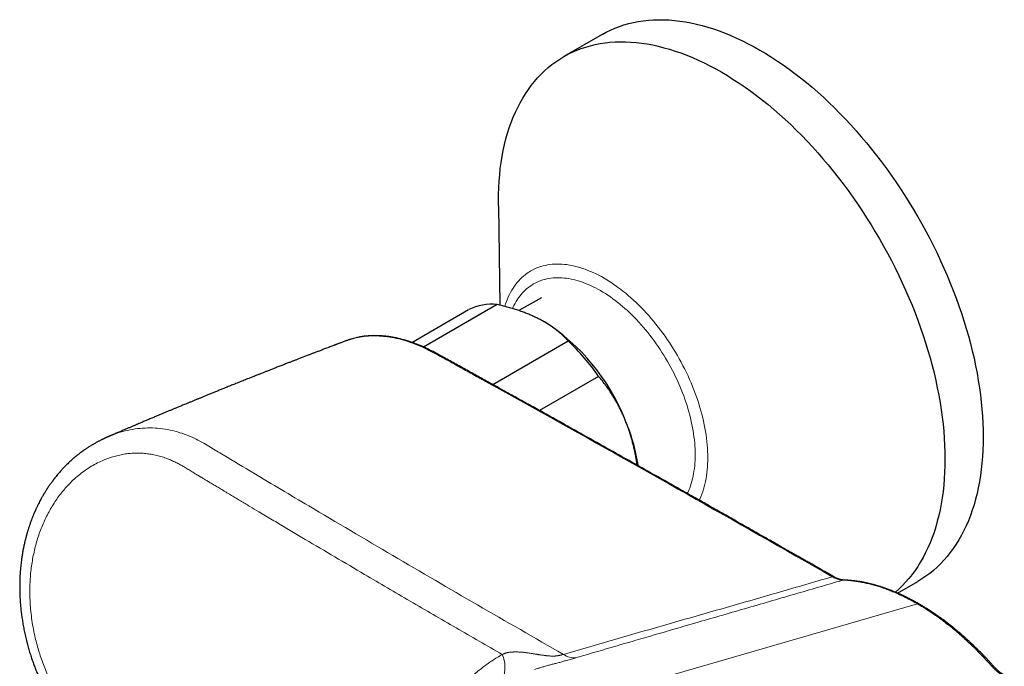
# Model space of a CAD drawing. Header units: millimetres. Extents: x 8 to 1267, y 12 to 683.
# Tile 42 of 50: x 1040 to 1150, y 343 to 415. Entities that reach past the tile are written whole.
import ezdxf

# ---------------------------------------------------------------- set-up
doc = ezdxf.new("R2010")
doc.units = ezdxf.units.MM

msp = doc.modelspace()

# ---------------------------------------------------------------- linework, layer by layer
at = {"color": 7, "linetype": 'Continuous', "lineweight": 30}
for p, q in [((1104.98, 413.06), (1100.74, 410.61)), ((1093.49, 394.08), (1093.66, 383.06)), ((1093.36, 383.13), (1085.2, 378.42)), ((1098.25, 383.89), (1095.77, 382.45)), ((1083.89, 378.94), (1090.19, 382.57)), ((1098.59, 381.2), (1098.57, 381.21)), ((1092.86, 374.26), (1101.22, 379.09)), ((1104.6, 375.17), (1098.04, 371.38)), ((1137.74, 351.14), (1139.98, 352.44))]:
    msp.add_line(p, q, dxfattribs=at)
at = {"color": 252, "linetype": 'Continuous', "lineweight": 0}
msp.add_line((1090.17, 335.56), (1139.94, 349.94), dxfattribs=at)
at = {"color": 7, "linetype": 'Continuous', "lineweight": 30, "flags": 128}
for points in [[(1104.98, 413.06), (1105.44, 413.32), (1105.92, 413.55), (1106.41, 413.76), (1106.91, 413.95), (1107.41, 414.12), (1107.93, 414.27), (1108.46, 414.4), (1109, 414.5), (1109.55, 414.58), (1110.11, 414.64), (1110.67, 414.68), (1111.25, 414.7), (1111.83, 414.7), (1112.41, 414.67), (1113.01, 414.62), (1113.61, 414.55), (1114.22, 414.46), (1114.83, 414.35), (1115.45, 414.21), (1116.08, 414.05), (1116.7, 413.88), (1117.34, 413.68), (1117.97, 413.45), (1118.61, 413.21), (1119.25, 412.95), (1119.89, 412.67), (1120.54, 412.36), (1121.19, 412.04), (1121.83, 411.69), (1122.48, 411.33), (1123.13, 410.95), (1123.78, 410.54), (1124.42, 410.12), (1125.07, 409.68), (1125.71, 409.22), (1126.35, 408.74), (1126.99, 408.25), (1127.63, 407.73), (1128.26, 407.21), (1128.89, 406.66), (1129.51, 406.1), (1130.13, 405.52), (1130.74, 404.92), (1131.35, 404.31), (1131.95, 403.69), (1132.55, 403.05), (1133.14, 402.4), (1133.72, 401.73), (1134.29, 401.05), (1134.86, 400.36), (1135.41, 399.65), (1135.96, 398.94), (1136.5, 398.21), (1137.03, 397.47), (1137.55, 396.73), (1138.06, 395.97), (1138.55, 395.2), (1139.04, 394.43), (1139.52, 393.65), (1139.98, 392.86), (1140.43, 392.06), (1140.87, 391.26), (1141.3, 390.45), (1141.71, 389.63), (1142.12, 388.81), (1142.5, 387.99), (1142.88, 387.16), (1143.24, 386.33), (1143.58, 385.5), (1143.91, 384.67), (1144.23, 383.83), (1144.53, 383), (1144.82, 382.16), (1145.09, 381.32), (1145.35, 380.49), (1145.59, 379.65), (1145.81, 378.82), (1146.02, 377.99), (1146.21, 377.17), (1146.39, 376.35), (1146.55, 375.53), (1146.69, 374.72), (1146.82, 373.91), (1146.92, 373.11), (1147.02, 372.32), (1147.09, 371.53), (1147.15, 370.75), (1147.2, 369.98), (1147.22, 369.22), (1147.23, 368.46), (1147.22, 367.72), (1147.2, 366.99), (1147.15, 366.27), (1147.09, 365.55), (1147.02, 364.86), (1146.92, 364.17), (1146.82, 363.49), (1146.69, 362.83), (1146.55, 362.19), (1146.39, 361.55), (1146.21, 360.94), (1146.02, 360.33), (1145.81, 359.74), (1145.59, 359.17), (1145.35, 358.61), (1145.09, 358.07), (1144.82, 357.55), (1144.53, 357.05), (1144.23, 356.56), (1143.91, 356.09), (1143.58, 355.64), (1143.24, 355.2), (1142.88, 354.79), (1142.5, 354.39), (1142.12, 354.02), (1141.71, 353.66), (1141.3, 353.33), (1140.87, 353.01), (1140.43, 352.72), (1139.98, 352.44), (1139.98, 352.44)], [(1093.49, 394.08), (1093.49, 394.59), (1093.5, 395.33), (1093.52, 396.07), (1093.57, 396.79), (1093.63, 397.5), (1093.7, 398.2), (1093.79, 398.88), (1093.9, 399.56), (1094.03, 400.22), (1094.17, 400.87), (1094.33, 401.5), (1094.51, 402.12), (1094.7, 402.72), (1094.91, 403.31), (1095.13, 403.88), (1095.37, 404.44), (1095.63, 404.98), (1095.9, 405.5), (1096.19, 406.01), (1096.49, 406.49), (1096.81, 406.96), (1097.14, 407.42), (1097.48, 407.85), (1097.84, 408.26), (1098.22, 408.66), (1098.6, 409.03), (1099, 409.39), (1099.42, 409.73), (1099.85, 410.04), (1100.29, 410.34), (1100.74, 410.61), (1101.2, 410.87), (1101.68, 411.1), (1102.17, 411.31), (1102.66, 411.5), (1103.17, 411.67), (1103.69, 411.82), (1104.22, 411.95), (1104.76, 412.05), (1105.31, 412.13), (1105.86, 412.2), (1106.43, 412.23), (1107, 412.25), (1107.58, 412.25), (1108.17, 412.22), (1108.77, 412.17), (1109.37, 412.1), (1109.98, 412.01), (1110.59, 411.9), (1111.21, 411.76), (1111.83, 411.6), (1112.46, 411.43), (1113.09, 411.23), (1113.73, 411.01), (1114.37, 410.76), (1115.01, 410.5), (1115.65, 410.22), (1116.3, 409.91), (1116.94, 409.59), (1117.59, 409.24), (1118.24, 408.88), (1118.89, 408.5), (1119.53, 408.09), (1120.18, 407.67), (1120.83, 407.23), (1121.47, 406.77), (1122.11, 406.29), (1122.75, 405.8), (1123.38, 405.29), (1124.02, 404.76), (1124.64, 404.21), (1125.27, 403.65), (1125.89, 403.07), (1126.5, 402.47), (1127.11, 401.86), (1127.71, 401.24), (1128.3, 400.6), (1128.89, 399.95), (1129.47, 399.28), (1130.05, 398.6), (1130.61, 397.91), (1131.17, 397.2), (1131.72, 396.49), (1132.26, 395.76), (1132.79, 395.02), (1133.3, 394.28), (1133.81, 393.52), (1134.31, 392.75), (1134.8, 391.98), (1135.27, 391.2), (1135.74, 390.41), (1136.19, 389.61), (1136.63, 388.81), (1137.06, 388), (1137.47, 387.18), (1137.87, 386.36), (1138.26, 385.54), (1138.63, 384.71), (1138.99, 383.88), (1139.34, 383.05), (1139.67, 382.22), (1139.99, 381.38), (1140.29, 380.55), (1140.58, 379.71), (1140.85, 378.87), (1141.1, 378.04), (1141.34, 377.21), (1141.57, 376.37), (1141.78, 375.55), (1141.97, 374.72), (1142.14, 373.9), (1142.3, 373.08), (1142.45, 372.27), (1142.57, 371.46), (1142.68, 370.66), (1142.78, 369.87), (1142.85, 369.08), (1142.91, 368.3), (1142.95, 367.53), (1142.98, 366.77), (1142.99, 366.01), (1142.98, 365.27), (1142.95, 364.54), (1142.91, 363.82), (1142.85, 363.11), (1142.78, 362.41), (1142.68, 361.72), (1142.57, 361.05), (1142.45, 360.38), (1142.3, 359.74), (1142.14, 359.1), (1141.97, 358.49), (1141.78, 357.88), (1141.57, 357.29), (1141.34, 356.72), (1141.1, 356.17), (1140.85, 355.63), (1140.58, 355.1), (1140.29, 354.6), (1139.99, 354.11), (1139.67, 353.64), (1139.34, 353.19), (1138.99, 352.75), (1138.63, 352.34), (1138.26, 351.94), (1137.87, 351.57), (1137.51, 351.24)]]:
    msp.add_lwpolyline(points, dxfattribs=at)
at = {"color": 252, "linetype": 'Continuous', "lineweight": 0, "flags": 128}
for points in [[(1094.2, 382.93), (1094.28, 383.19), (1094.38, 383.46), (1094.48, 383.73), (1094.59, 383.99), (1094.71, 384.24), (1094.84, 384.48), (1094.97, 384.72), (1095.11, 384.94), (1095.26, 385.16), (1095.41, 385.37), (1095.57, 385.57), (1095.74, 385.76), (1095.91, 385.95), (1096.09, 386.12), (1096.28, 386.29), (1096.47, 386.44), (1096.67, 386.59), (1096.87, 386.73), (1097.08, 386.85), (1097.3, 386.97), (1097.52, 387.08), (1097.75, 387.18), (1097.98, 387.27), (1098.21, 387.35), (1098.45, 387.42), (1098.7, 387.47), (1098.95, 387.52), (1099.2, 387.56), (1099.46, 387.59), (1099.73, 387.61), (1099.99, 387.62), (1100.26, 387.61), (1100.53, 387.6), (1100.81, 387.58), (1101.09, 387.55), (1101.37, 387.5), (1101.66, 387.45), (1101.94, 387.39), (1102.23, 387.32), (1102.53, 387.23), (1102.82, 387.14), (1103.11, 387.04), (1103.41, 386.92), (1103.71, 386.8), (1104.01, 386.67), (1104.31, 386.53), (1104.61, 386.38), (1104.91, 386.22), (1105.21, 386.05), (1105.51, 385.87), (1105.81, 385.69), (1106.11, 385.49), (1106.41, 385.28), (1106.71, 385.07), (1107.01, 384.85), (1107.3, 384.62), (1107.6, 384.38), (1107.89, 384.14), (1108.18, 383.88), (1108.47, 383.62), (1108.76, 383.35), (1109.04, 383.07), (1109.33, 382.79), (1109.61, 382.5), (1109.88, 382.2), (1110.16, 381.9), (1110.43, 381.59), (1110.69, 381.28), (1110.95, 380.96), (1111.21, 380.63), (1111.47, 380.3), (1111.72, 379.96), (1111.96, 379.62), (1112.2, 379.27), (1112.44, 378.92), (1112.67, 378.56), (1112.9, 378.2), (1113.12, 377.84), (1113.33, 377.47), (1113.54, 377.1), (1113.75, 376.73), (1113.95, 376.35), (1114.14, 375.98), (1114.33, 375.6), (1114.51, 375.21), (1114.68, 374.83), (1114.85, 374.44), (1115.01, 374.06), (1115.16, 373.67), (1115.31, 373.28), (1115.45, 372.89), (1115.58, 372.51), (1115.71, 372.12), (1115.83, 371.73), (1115.94, 371.34), (1116.04, 370.96), (1116.14, 370.57), (1116.23, 370.19), (1116.31, 369.81), (1116.38, 369.43), (1116.45, 369.05), (1116.51, 368.68), (1116.56, 368.3), (1116.6, 367.93), (1116.64, 367.57), (1116.67, 367.21), (1116.68, 366.85), (1116.7, 366.5), (1116.7, 366.15), (1116.7, 365.8), (1116.68, 365.46), (1116.67, 365.13), (1116.64, 364.8), (1116.6, 364.47), (1116.56, 364.15), (1116.51, 363.84), (1116.45, 363.53), (1116.38, 363.23), (1116.31, 362.94), (1116.23, 362.65), (1116.14, 362.37), (1116.04, 362.1), (1115.94, 361.83), (1115.83, 361.57), (1115.76, 361.43)], [(1095.06, 382.69), (1095.1, 382.79), (1095.21, 383.02), (1095.33, 383.24), (1095.45, 383.45), (1095.58, 383.66), (1095.71, 383.86), (1095.85, 384.05), (1096, 384.23), (1096.15, 384.41), (1096.31, 384.58), (1096.47, 384.74), (1096.64, 384.89), (1096.82, 385.03), (1097, 385.16), (1097.19, 385.29), (1097.38, 385.41), (1097.58, 385.51), (1097.78, 385.61), (1097.98, 385.7), (1098.19, 385.78), (1098.41, 385.86), (1098.63, 385.92), (1098.86, 385.97), (1099.08, 386.02), (1099.32, 386.05), (1099.55, 386.08), (1099.79, 386.09), (1100.04, 386.1), (1100.28, 386.1), (1100.53, 386.09), (1100.78, 386.07), (1101.04, 386.04), (1101.3, 386), (1101.56, 385.95), (1101.82, 385.89), (1102.09, 385.83), (1102.35, 385.75), (1102.62, 385.67), (1102.89, 385.57), (1103.16, 385.47), (1103.43, 385.36), (1103.71, 385.24), (1103.98, 385.11), (1104.25, 384.97), (1104.53, 384.83), (1104.8, 384.67), (1105.08, 384.51), (1105.35, 384.34), (1105.63, 384.16), (1105.9, 383.97), (1106.17, 383.78), (1106.45, 383.57), (1106.72, 383.36), (1106.99, 383.15), (1107.25, 382.92), (1107.52, 382.69), (1107.79, 382.45), (1108.05, 382.2), (1108.31, 381.95), (1108.57, 381.69), (1108.82, 381.43), (1109.07, 381.16), (1109.32, 380.88), (1109.57, 380.6), (1109.81, 380.31), (1110.05, 380.02), (1110.29, 379.72), (1110.52, 379.41), (1110.75, 379.11), (1110.98, 378.79), (1111.2, 378.48), (1111.41, 378.15), (1111.62, 377.83), (1111.83, 377.5), (1112.03, 377.17), (1112.23, 376.83), (1112.42, 376.5), (1112.61, 376.15), (1112.79, 375.81), (1112.96, 375.47), (1113.13, 375.12), (1113.3, 374.77), (1113.46, 374.42), (1113.61, 374.07), (1113.76, 373.71), (1113.9, 373.36), (1114.03, 373), (1114.16, 372.65), (1114.28, 372.29), (1114.4, 371.94), (1114.5, 371.59), (1114.61, 371.23), (1114.7, 370.88), (1114.79, 370.53), (1114.87, 370.18), (1114.95, 369.83), (1115.01, 369.48), (1115.07, 369.14), (1115.13, 368.8), (1115.17, 368.46), (1115.21, 368.12), (1115.25, 367.78), (1115.27, 367.45), (1115.29, 367.13), (1115.3, 366.8), (1115.3, 366.48), (1115.3, 366.17), (1115.29, 365.86), (1115.27, 365.55), (1115.25, 365.25), (1115.21, 364.95), (1115.17, 364.66), (1115.13, 364.38), (1115.07, 364.1), (1115.01, 363.82), (1114.95, 363.55), (1114.87, 363.29), (1114.79, 363.03), (1114.7, 362.78), (1114.61, 362.54), (1114.5, 362.31), (1114.45, 362.18)], [(1131.76, 352.59), (1131.71, 352.59), (1131.66, 352.58)], [(1148.19, 343.03), (1148.23, 343.05), (1148.27, 343.06), (1148.3, 343.06), (1148.33, 343.06), (1148.35, 343.06), (1148.37, 343.05), (1148.37, 343.05)]]:
    msp.add_lwpolyline(points, dxfattribs=at)
at = {"color": 7, "linetype": 'Continuous', "lineweight": 30}
for centre, radius, start, end in [((1092.81, 377.04), 6.12, 84.7899, 115.3014), ((1086.34, 361.99), 22.79, 22.0139, 57.4875), ((1084.08, 360.92), 24.98, 34.7727, 46.6728), ((1087.35, 361.81), 21.92, 9.0253, 23.4382)]:
    msp.add_arc(centre, radius, start, end, dxfattribs=at)
at = {"color": 252, "linetype": 'Continuous', "lineweight": 0}
for centre, radius, start, end in [((1130.58, 352.71), 0.255, 62.8967, 109.7378), ((1140.02, 349.71), 0.25, 62.3438, 108.9332), ((1090.48, 342.88), 3.74, 340.2171, 22.9938), ((1101.9, 346.11), 2.13, 235.553, 276.1593)]:
    msp.add_arc(centre, radius, start, end, dxfattribs=at)
at = {"color": 7, "linetype": 'Continuous', "lineweight": 30}
for points, knots in [([(1098, 381.52), (1097.95, 381.55), (1097.77, 381.64), (1097.43, 381.8), (1096.98, 382), (1096.51, 382.19), (1096.03, 382.37), (1095.53, 382.54), (1095.01, 382.7), (1094.48, 382.85), (1093.93, 383), (1093.55, 383.09), (1093.36, 383.13)], [0, 0, 0, 0, 0.0340841, 0.1389033, 0.243764, 0.3485863, 0.4547879, 0.5610277, 0.6672361, 0.7781435, 0.8890841, 1, 1, 1, 1]), ([(1101.22, 379.09), (1101.12, 379.21), (1100.91, 379.43), (1100.57, 379.76), (1100.25, 380.04), (1099.95, 380.28), (1099.68, 380.49), (1099.4, 380.69), (1099.11, 380.88), (1098.81, 381.07), (1098.52, 381.24), (1098.25, 381.39), (1098.08, 381.48), (1098, 381.52)], [0, 0, 0, 0, 0.1240454, 0.2484033, 0.3727573, 0.4560467, 0.5393516, 0.6226384, 0.7063802, 0.7901412, 0.8738815, 0.9369408, 1, 1, 1, 1]), ([(1076.68, 379.14), (1076.64, 379.12), (1076.54, 379.08), (1076.38, 379.02), (1076.21, 378.96), (1076.05, 378.9), (1075.91, 378.85), (1075.79, 378.8), (1075.68, 378.76), (1075.59, 378.73), (1075.51, 378.7), (1075.44, 378.67), (1075.37, 378.64), (1075.3, 378.62), (1075.18, 378.57), (1075.02, 378.51), (1074.8, 378.43), (1074.57, 378.34), (1074.34, 378.25), (1074.12, 378.17), (1073.91, 378.09), (1073.72, 378.01), (1073.53, 377.94), (1073.35, 377.88), (1073.2, 377.82), (1073.05, 377.76), (1072.92, 377.71), (1072.78, 377.66), (1072.63, 377.6), (1072.47, 377.54), (1072.29, 377.47), (1072.1, 377.4), (1071.91, 377.32), (1071.71, 377.25), (1071.53, 377.18), (1071.35, 377.11), (1071.18, 377.04), (1071.03, 376.98), (1070.9, 376.93), (1070.77, 376.88), (1070.65, 376.84), (1070.52, 376.78), (1070.36, 376.72), (1070.18, 376.65), (1069.98, 376.58), (1069.78, 376.5), (1069.58, 376.42), (1069.37, 376.34), (1069.16, 376.25), (1068.93, 376.17), (1068.7, 376.08), (1068.46, 375.98), (1068.21, 375.88), (1067.94, 375.78), (1067.65, 375.66), (1067.35, 375.54), (1067.09, 375.44), (1066.89, 375.36), (1066.73, 375.3), (1066.59, 375.25), (1066.47, 375.19), (1066.33, 375.14), (1066.18, 375.08), (1066, 375.01), (1065.8, 374.93), (1065.57, 374.84), (1065.32, 374.74), (1065.06, 374.64), (1064.8, 374.53), (1064.53, 374.42), (1064.28, 374.32), (1064.03, 374.22), (1063.79, 374.13), (1063.55, 374.03), (1063.31, 373.93), (1063.08, 373.84), (1062.85, 373.75), (1062.64, 373.66), (1062.44, 373.58), (1062.22, 373.49), (1062, 373.4), (1061.78, 373.31), (1061.57, 373.23), (1061.38, 373.15), (1061.19, 373.07), (1061.02, 373), (1060.85, 372.93), (1060.69, 372.87), (1060.53, 372.8), (1060.38, 372.74), (1060.24, 372.68), (1060.09, 372.62), (1059.93, 372.56), (1059.77, 372.49), (1059.61, 372.42), (1059.45, 372.36), (1059.29, 372.29), (1059.13, 372.23), (1058.98, 372.17), (1058.8, 372.09), (1058.6, 372.01), (1058.38, 371.92), (1058.17, 371.83), (1057.98, 371.75), (1057.81, 371.68), (1057.66, 371.62), (1057.52, 371.56), (1057.37, 371.5), (1057.22, 371.43), (1057.05, 371.37), (1056.88, 371.3), (1056.71, 371.23), (1056.54, 371.15), (1056.38, 371.09), (1056.2, 371.01), (1056.03, 370.94), (1055.85, 370.86), (1055.67, 370.79), (1055.48, 370.71), (1055.28, 370.62), (1055.07, 370.54), (1054.85, 370.44), (1054.64, 370.35), (1054.43, 370.27), (1054.24, 370.19), (1054.05, 370.11), (1053.86, 370.03), (1053.7, 369.96), (1053.56, 369.9), (1053.43, 369.84), (1053.32, 369.8), (1053.21, 369.75), (1053.09, 369.7), (1052.96, 369.64), (1052.81, 369.58), (1052.66, 369.51), (1052.5, 369.45), (1052.34, 369.38), (1052.17, 369.3), (1051.99, 369.23), (1051.81, 369.15), (1051.62, 369.07), (1051.42, 368.99), (1051.22, 368.9), (1051.02, 368.81), (1050.86, 368.74), (1050.74, 368.69), (1050.66, 368.66), (1050.58, 368.62), (1050.51, 368.59), (1050.43, 368.56), (1050.37, 368.53), (1050.33, 368.52), (1050.32, 368.51)], [0, 0, 0, 0, 0.004703, 0.011644, 0.018039, 0.02389, 0.029196, 0.033957, 0.037768, 0.041139, 0.04407, 0.046643, 0.049267, 0.051998, 0.054838, 0.062409, 0.070656, 0.079548, 0.088314, 0.09661, 0.104437, 0.1118, 0.118791, 0.12544, 0.131878, 0.136461, 0.141429, 0.146782, 0.15252, 0.15864, 0.164827, 0.172509, 0.179974, 0.187222, 0.194254, 0.20106, 0.207437, 0.212981, 0.218069, 0.222702, 0.227055, 0.23169, 0.238075, 0.24499, 0.252403, 0.260016, 0.267755, 0.275619, 0.283643, 0.292003, 0.300752, 0.309888, 0.319383, 0.328785, 0.340731, 0.352261, 0.363373, 0.369667, 0.37547, 0.380782, 0.385603, 0.389989, 0.396069, 0.402796, 0.410171, 0.419268, 0.428757, 0.438581, 0.448729, 0.458814, 0.468624, 0.477655, 0.486711, 0.495841, 0.505045, 0.514134, 0.522503, 0.530499, 0.538146, 0.546057, 0.55451, 0.563504, 0.570949, 0.578362, 0.585448, 0.592206, 0.598636, 0.604744, 0.610597, 0.616217, 0.621603, 0.627078, 0.63315, 0.639825, 0.645493, 0.651533, 0.657676, 0.663704, 0.669617, 0.675414, 0.684046, 0.692407, 0.700389, 0.707849, 0.714786, 0.719871, 0.725037, 0.730611, 0.736594, 0.742956, 0.7494, 0.755849, 0.762301, 0.768728, 0.774826, 0.782187, 0.788874, 0.795705, 0.802813, 0.810384, 0.8184, 0.826786, 0.835533, 0.842659, 0.850009, 0.85755, 0.864725, 0.871327, 0.876392, 0.881059, 0.885333, 0.889592, 0.894084, 0.898807, 0.904672, 0.910713, 0.916709, 0.922659, 0.929362, 0.936074, 0.943044, 0.950295, 0.957826, 0.965638, 0.97349, 0.980935, 0.984079, 0.987142, 0.990125, 0.993027, 0.995849, 0.99859, 1, 1, 1, 1]), ([(1130.69, 352.94), (1130.52, 353.04), (1130.18, 353.23), (1129.68, 353.52), (1129.19, 353.8), (1128.72, 354.07), (1128.26, 354.33), (1127.83, 354.58), (1127.42, 354.81), (1127.04, 355.03), (1126.67, 355.24), (1126.31, 355.44), (1125.97, 355.64), (1125.64, 355.82), (1125.33, 356), (1125.03, 356.17), (1124.74, 356.34), (1124.48, 356.49), (1124.22, 356.63), (1123.98, 356.77), (1123.76, 356.9), (1123.33, 357.14), (1122.69, 357.5), (1121.83, 357.99), (1120.96, 358.49), (1119.84, 359.12), (1118.49, 359.89), (1116.89, 360.8), (1115.29, 361.7), (1112.32, 363.38), (1107.98, 365.83), (1103.68, 368.23), (1100.8, 369.84), (1099.34, 370.66), (1097.89, 371.47), (1096.43, 372.28), (1095.09, 373.02), (1093.88, 373.69), (1092.79, 374.3), (1091.84, 374.83), (1091.03, 375.27), (1090.36, 375.65), (1089.67, 376.03), (1088.98, 376.41), (1088.3, 376.79), (1087.78, 377.08), (1087.38, 377.29), (1087.13, 377.43), (1086.89, 377.56), (1086.67, 377.69), (1086.46, 377.8), (1086.26, 377.91), (1086.07, 378), (1085.91, 378.08), (1085.79, 378.14), (1085.69, 378.19), (1085.6, 378.23), (1085.52, 378.27), (1085.46, 378.3), (1085.42, 378.32), (1085.38, 378.34), (1085.35, 378.35), (1085.31, 378.37), (1085.25, 378.4), (1085.18, 378.43), (1085.09, 378.47), (1084.99, 378.51), (1084.88, 378.56), (1084.75, 378.61), (1084.61, 378.67), (1084.46, 378.73), (1084.32, 378.78), (1084.17, 378.84), (1084.03, 378.89), (1083.85, 378.95), (1083.64, 379.02), (1083.4, 379.1), (1083.17, 379.17), (1082.94, 379.23), (1082.72, 379.29), (1082.51, 379.34), (1082.33, 379.39), (1082.16, 379.42), (1082.01, 379.45), (1081.88, 379.48), (1081.76, 379.5), (1081.65, 379.52), (1081.56, 379.53), (1081.48, 379.55), (1081.42, 379.56), (1081.35, 379.57), (1081.27, 379.58), (1081.17, 379.59), (1081.06, 379.6), (1080.92, 379.62), (1080.77, 379.63), (1080.6, 379.65), (1080.42, 379.66), (1080.17, 379.67), (1079.87, 379.68), (1079.59, 379.68), (1079.4, 379.67), (1079.3, 379.66), (1079.19, 379.66), (1079.09, 379.65), (1078.99, 379.64), (1078.89, 379.64), (1078.8, 379.63), (1078.72, 379.62), (1078.66, 379.61), (1078.61, 379.61), (1078.58, 379.6), (1078.54, 379.6), (1078.5, 379.59), (1078.44, 379.58), (1078.38, 379.57), (1078.31, 379.56), (1078.22, 379.55), (1078.13, 379.53), (1077.96, 379.5), (1077.73, 379.45), (1077.45, 379.38), (1077.23, 379.32), (1077.08, 379.27), (1076.99, 379.24), (1076.9, 379.21), (1076.82, 379.19), (1076.75, 379.16), (1076.7, 379.14), (1076.68, 379.13)], [0, 0, 0, 0, 0.00957, 0.018843, 0.027818, 0.036495, 0.044875, 0.052958, 0.060306, 0.067389, 0.074208, 0.080763, 0.087053, 0.093079, 0.09884, 0.104336, 0.109568, 0.114536, 0.119157, 0.123524, 0.127635, 0.131505, 0.147101, 0.162913, 0.178943, 0.19519, 0.224526, 0.253876, 0.283227, 0.312578, 0.417402, 0.522226, 0.548909, 0.575591, 0.602275, 0.628959, 0.655693, 0.675472, 0.695417, 0.715528, 0.727585, 0.739929, 0.75255, 0.765456, 0.777422, 0.789645, 0.794443, 0.799012, 0.803343, 0.807438, 0.811308, 0.814947, 0.81835, 0.821512, 0.823375, 0.825141, 0.826809, 0.828295, 0.829496, 0.830176, 0.830712, 0.831239, 0.832026, 0.833078, 0.834369, 0.835916, 0.837717, 0.839773, 0.84213, 0.844742, 0.84741, 0.85005, 0.852664, 0.85525, 0.857811, 0.862318, 0.866744, 0.871091, 0.87536, 0.87948, 0.883304, 0.886826, 0.889877, 0.892658, 0.895166, 0.897412, 0.899435, 0.901239, 0.902502, 0.90364, 0.904926, 0.906486, 0.908294, 0.910304, 0.912981, 0.915949, 0.919206, 0.922744, 0.926361, 0.933456, 0.940537, 0.942675, 0.94481, 0.946944, 0.949076, 0.951133, 0.952978, 0.954879, 0.956484, 0.957793, 0.958807, 0.959408, 0.960081, 0.96098, 0.962106, 0.96346, 0.96501, 0.966778, 0.968766, 0.970945, 0.977442, 0.98361, 0.989451, 0.991656, 0.993774, 0.995671, 0.997338, 0.99878, 1, 1, 1, 1]), ([(1107.46, 370.53), (1107.44, 370.58), (1107.36, 370.77), (1107.21, 371.09), (1107.02, 371.49), (1106.82, 371.88), (1106.61, 372.27), (1106.39, 372.65), (1106.12, 373.09), (1105.8, 373.59), (1105.41, 374.13), (1105.02, 374.66), (1104.74, 375), (1104.6, 375.17)], [0, 0, 0, 0, 0.031425, 0.110706, 0.190005, 0.269287, 0.349184, 0.429098, 0.508996, 0.631393, 0.753793, 0.876895, 1, 1, 1, 1]), ([(1108.87, 365.32), (1108.86, 365.39), (1108.83, 365.61), (1108.77, 365.99), (1108.68, 366.48), (1108.58, 366.99), (1108.46, 367.49), (1108.34, 367.97), (1108.21, 368.44), (1108.06, 368.92), (1107.89, 369.44), (1107.69, 369.97), (1107.54, 370.34), (1107.46, 370.53)], [0, 0, 0, 0, 0.039733, 0.125464, 0.21111, 0.311716, 0.412321, 0.498011, 0.583701, 0.685467, 0.775074, 0.887537, 1, 1, 1, 1]), ([(1050.33, 368.52), (1050.3, 368.5), (1050.24, 368.48), (1050.16, 368.45), (1050.1, 368.42), (1050.06, 368.4), (1050.02, 368.38), (1049.98, 368.37), (1049.93, 368.34), (1049.87, 368.31), (1049.81, 368.28), (1049.74, 368.25), (1049.66, 368.22), (1049.59, 368.18), (1049.48, 368.13), (1049.36, 368.07), (1049.23, 368), (1049.1, 367.93), (1048.96, 367.86), (1048.81, 367.78), (1048.68, 367.7), (1048.57, 367.63), (1048.46, 367.57), (1048.35, 367.51), (1048.23, 367.43), (1048.09, 367.34), (1047.96, 367.26), (1047.84, 367.18), (1047.73, 367.1), (1047.63, 367.04), (1047.54, 366.98), (1047.47, 366.93), (1047.41, 366.88), (1047.35, 366.84), (1047.29, 366.79), (1047.21, 366.74), (1047.13, 366.68), (1047.03, 366.6), (1046.93, 366.52), (1046.84, 366.45), (1046.76, 366.39), (1046.69, 366.33), (1046.62, 366.27), (1046.55, 366.21), (1046.47, 366.15), (1046.34, 366.04), (1046.16, 365.88), (1045.95, 365.68), (1045.75, 365.49), (1045.55, 365.3), (1045.38, 365.13), (1045.22, 364.96), (1045.08, 364.8), (1044.93, 364.64), (1044.78, 364.47), (1044.62, 364.28), (1044.47, 364.09), (1044.32, 363.91), (1044.19, 363.74), (1044.07, 363.57), (1043.96, 363.42), (1043.86, 363.28), (1043.76, 363.14), (1043.65, 362.99), (1043.54, 362.82), (1043.44, 362.66), (1043.35, 362.54), (1043.3, 362.45), (1043.26, 362.38), (1043.22, 362.32), (1043.2, 362.28), (1043.18, 362.25), (1043.16, 362.22), (1043.13, 362.18), (1043.1, 362.13), (1043.06, 362.06), (1043.01, 361.97), (1042.95, 361.86), (1042.88, 361.75), (1042.8, 361.59), (1042.69, 361.4), (1042.57, 361.16), (1042.46, 360.95), (1042.38, 360.78), (1042.32, 360.65), (1042.26, 360.53), (1042.21, 360.41), (1042.17, 360.33), (1042.14, 360.26), (1042.12, 360.21), (1042.1, 360.18), (1042.08, 360.14), (1042.07, 360.1), (1042.04, 360.05), (1042.02, 359.99), (1041.99, 359.91), (1041.95, 359.82), (1041.9, 359.71), (1041.86, 359.59), (1041.81, 359.47), (1041.73, 359.27), (1041.63, 359), (1041.51, 358.66), (1041.43, 358.4), (1041.37, 358.21), (1041.33, 358.09), (1041.3, 357.98), (1041.26, 357.86), (1041.23, 357.75), (1041.2, 357.65), (1041.18, 357.56), (1041.16, 357.5), (1041.15, 357.45), (1041.14, 357.41), (1041.13, 357.37), (1041.12, 357.33), (1041.1, 357.26), (1041.07, 357.15), (1041.03, 357), (1040.99, 356.82), (1040.93, 356.55), (1040.85, 356.21), (1040.77, 355.8), (1040.7, 355.37), (1040.64, 354.97), (1040.59, 354.61), (1040.55, 354.27), (1040.52, 353.93), (1040.49, 353.57), (1040.46, 353.19), (1040.44, 352.79), (1040.43, 352.36), (1040.42, 351.9), (1040.43, 351.4), (1040.44, 350.88), (1040.47, 350.34), (1040.51, 349.79), (1040.57, 349.25), (1040.63, 348.7), (1040.72, 348.14), (1040.81, 347.56), (1040.93, 346.96), (1041.06, 346.34), (1041.21, 345.74), (1041.36, 345.16), (1041.52, 344.61), (1041.69, 344.08), (1041.86, 343.57), (1042.04, 343.08), (1042.23, 342.59), (1042.43, 342.1), (1042.63, 341.62), (1042.84, 341.16), (1043.05, 340.72), (1043.26, 340.3), (1043.46, 339.9), (1043.67, 339.51), (1043.89, 339.13), (1044.1, 338.76), (1044.31, 338.41), (1044.52, 338.09), (1044.7, 337.8), (1044.87, 337.55), (1045.02, 337.32), (1045.18, 337.09), (1045.35, 336.86), (1045.53, 336.61), (1045.72, 336.36), (1045.92, 336.1), (1046.12, 335.85), (1046.32, 335.6), (1046.52, 335.35), (1046.74, 335.11), (1046.92, 334.9), (1047.08, 334.72), (1047.19, 334.6), (1047.29, 334.49), (1047.38, 334.39), (1047.45, 334.32), (1047.5, 334.27), (1047.53, 334.24), (1047.56, 334.21), (1047.58, 334.18), (1047.61, 334.16), (1047.64, 334.12), (1047.69, 334.08), (1047.75, 334.02), (1047.88, 333.88), (1048.08, 333.69), (1048.32, 333.46), (1048.53, 333.27), (1048.71, 333.1), (1048.9, 332.93), (1049.11, 332.75), (1049.34, 332.57), (1049.52, 332.41), (1049.67, 332.3), (1049.76, 332.23), (1049.84, 332.17), (1049.91, 332.11), (1049.98, 332.06), (1050.03, 332.02), (1050.08, 331.99), (1050.14, 331.94), (1050.23, 331.87), (1050.35, 331.79), (1050.47, 331.7), (1050.6, 331.61), (1050.74, 331.52), (1050.91, 331.41), (1051.1, 331.28), (1051.33, 331.14), (1051.56, 330.99), (1051.81, 330.83), (1052.07, 330.67), (1052.34, 330.5), (1052.53, 330.38), (1052.62, 330.32)], [0, 0, 0, 0, 0.002075, 0.003742, 0.005, 0.005853, 0.00659, 0.007523, 0.008679, 0.009991, 0.011815, 0.013293, 0.014911, 0.016854, 0.019005, 0.022522, 0.025653, 0.028617, 0.03248, 0.036286, 0.04025, 0.042755, 0.045446, 0.048463, 0.051815, 0.055498, 0.059319, 0.062752, 0.065767, 0.068478, 0.07085, 0.072943, 0.074715, 0.076271, 0.078005, 0.080007, 0.082369, 0.085274, 0.088704, 0.091294, 0.093541, 0.095521, 0.097582, 0.099764, 0.102067, 0.104479, 0.111585, 0.118271, 0.124674, 0.130833, 0.136892, 0.14179, 0.146647, 0.151507, 0.156808, 0.162612, 0.168361, 0.173612, 0.178416, 0.183017, 0.187533, 0.191179, 0.194956, 0.199152, 0.203827, 0.208982, 0.211623, 0.213881, 0.215744, 0.217211, 0.218283, 0.219014, 0.219842, 0.220842, 0.222016, 0.223992, 0.226321, 0.229003, 0.232033, 0.235261, 0.2409, 0.246865, 0.253155, 0.256233, 0.259382, 0.262559, 0.265329, 0.267582, 0.269005, 0.270101, 0.270883, 0.271702, 0.272721, 0.273939, 0.275358, 0.276976, 0.279294, 0.281928, 0.284794, 0.287639, 0.290444, 0.298558, 0.30632, 0.313716, 0.316468, 0.319145, 0.321748, 0.324276, 0.326729, 0.329084, 0.331068, 0.332494, 0.333543, 0.334292, 0.335077, 0.335937, 0.336874, 0.339756, 0.343181, 0.347151, 0.351665, 0.360405, 0.369322, 0.378418, 0.387692, 0.394546, 0.401491, 0.408658, 0.41618, 0.424052, 0.432267, 0.440818, 0.450604, 0.460784, 0.471363, 0.482346, 0.49374, 0.504463, 0.515544, 0.526996, 0.53883, 0.551039, 0.563597, 0.576471, 0.588208, 0.599615, 0.610705, 0.621487, 0.631971, 0.642168, 0.652973, 0.663455, 0.673616, 0.683444, 0.692924, 0.702045, 0.710801, 0.720008, 0.728781, 0.737125, 0.745047, 0.752551, 0.758225, 0.763788, 0.769603, 0.775688, 0.782045, 0.788678, 0.795591, 0.802785, 0.809343, 0.816111, 0.823081, 0.830228, 0.834416, 0.838139, 0.841399, 0.844198, 0.846536, 0.847786, 0.84885, 0.849727, 0.850418, 0.851092, 0.852146, 0.853609, 0.855479, 0.85769, 0.865889, 0.874387, 0.879589, 0.884979, 0.890791, 0.897042, 0.903739, 0.91089, 0.913701, 0.916439, 0.918857, 0.920947, 0.92271, 0.924519, 0.925775, 0.926886, 0.930093, 0.933631, 0.937083, 0.940863, 0.94496, 0.949354, 0.955459, 0.961946, 0.968793, 0.976023, 0.983682, 0.991846, 1, 1, 1, 1]), ([(1131.76, 352.59), (1131.74, 352.59), (1131.71, 352.59), (1131.66, 352.6), (1131.62, 352.6), (1131.59, 352.61), (1131.55, 352.61), (1131.5, 352.62), (1131.44, 352.63), (1131.39, 352.65), (1131.34, 352.66), (1131.29, 352.67), (1131.25, 352.69), (1131.2, 352.7), (1131.14, 352.72), (1131.08, 352.75), (1131, 352.78), (1130.91, 352.82), (1130.81, 352.87), (1130.73, 352.91), (1130.69, 352.94)], [0, 0, 0, 0, 0.0595366, 0.1087554, 0.1477485, 0.1848274, 0.2255705, 0.2699883, 0.3270563, 0.3825311, 0.4309983, 0.4724415, 0.5122945, 0.5558561, 0.6058502, 0.6623573, 0.7285477, 0.8067246, 0.897108, 1, 1, 1, 1]), ([(1140.14, 349.93), (1140.07, 349.97), (1139.92, 350.05), (1139.72, 350.17), (1139.53, 350.27), (1139.35, 350.37), (1139.19, 350.45), (1139.04, 350.53), (1138.91, 350.59), (1138.8, 350.65), (1138.69, 350.7), (1138.61, 350.74), (1138.54, 350.78), (1138.47, 350.81), (1138.4, 350.85), (1138.32, 350.88), (1138.25, 350.91), (1138.17, 350.95), (1138.08, 350.99), (1137.97, 351.04), (1137.82, 351.11), (1137.65, 351.18), (1137.46, 351.26), (1137.27, 351.34), (1137.07, 351.42), (1136.86, 351.5), (1136.64, 351.59), (1136.43, 351.66), (1136.24, 351.73), (1136.06, 351.79), (1135.91, 351.84), (1135.78, 351.88), (1135.67, 351.91), (1135.54, 351.95), (1135.4, 351.99), (1135.24, 352.04), (1135.08, 352.08), (1134.91, 352.13), (1134.75, 352.17), (1134.59, 352.2), (1134.43, 352.24), (1134.27, 352.28), (1134.13, 352.3), (1134.01, 352.33), (1133.9, 352.35), (1133.81, 352.37), (1133.75, 352.38), (1133.7, 352.39), (1133.67, 352.39), (1133.64, 352.4), (1133.61, 352.4), (1133.56, 352.41), (1133.51, 352.42), (1133.44, 352.43), (1133.36, 352.44), (1133.26, 352.46), (1133.13, 352.48), (1132.98, 352.49), (1132.82, 352.51), (1132.64, 352.53), (1132.44, 352.55), (1132.23, 352.57), (1132, 352.58), (1131.84, 352.59), (1131.76, 352.59)], [0, 0, 0, 0, 0.025708, 0.049673, 0.0719, 0.092391, 0.111152, 0.128184, 0.14349, 0.157072, 0.168931, 0.179069, 0.187487, 0.194223, 0.203624, 0.211983, 0.219544, 0.228541, 0.239517, 0.252471, 0.267403, 0.290161, 0.312835, 0.335258, 0.357431, 0.383504, 0.409219, 0.433747, 0.456498, 0.477472, 0.496668, 0.509544, 0.523119, 0.538285, 0.555044, 0.573398, 0.593349, 0.6149, 0.632958, 0.652007, 0.67204, 0.69125, 0.708331, 0.723279, 0.736091, 0.746711, 0.755213, 0.7602, 0.763994, 0.766883, 0.770773, 0.776016, 0.782611, 0.79056, 0.799961, 0.813278, 0.828871, 0.846745, 0.866907, 0.889364, 0.913663, 0.940194, 0.968968, 1, 1, 1, 1]), ([(1148.37, 343.05), (1148.28, 343.15), (1148.11, 343.34), (1147.86, 343.62), (1147.62, 343.87), (1147.4, 344.11), (1147.2, 344.32), (1147.01, 344.51), (1146.84, 344.68), (1146.69, 344.83), (1146.56, 344.96), (1146.45, 345.07), (1146.35, 345.16), (1146.27, 345.24), (1146.2, 345.3), (1146.16, 345.35), (1146.13, 345.38), (1146.1, 345.4), (1146.08, 345.42), (1146.05, 345.45), (1146, 345.49), (1145.94, 345.56), (1145.85, 345.63), (1145.76, 345.72), (1145.67, 345.8), (1145.54, 345.93), (1145.35, 346.09), (1145.13, 346.3), (1144.89, 346.5), (1144.69, 346.68), (1144.51, 346.83), (1144.35, 346.96), (1144.2, 347.09), (1144.05, 347.21), (1143.89, 347.34), (1143.73, 347.47), (1143.56, 347.61), (1143.37, 347.75), (1143.18, 347.9), (1142.97, 348.06), (1142.75, 348.22), (1142.51, 348.4), (1142.26, 348.57), (1141.99, 348.76), (1141.71, 348.95), (1141.42, 349.14), (1141.12, 349.34), (1140.81, 349.53), (1140.48, 349.73), (1140.25, 349.86), (1140.14, 349.93)], [0, 0, 0, 0, 0.0350266, 0.0677603, 0.098211, 0.1263868, 0.1522944, 0.1755368, 0.1966007, 0.2154893, 0.2322052, 0.2461819, 0.2581682, 0.2681649, 0.2761729, 0.2821927, 0.2855279, 0.2879205, 0.2908141, 0.2944097, 0.2987074, 0.3081273, 0.3187882, 0.3297672, 0.3410645, 0.3526801, 0.3797569, 0.4079528, 0.4363452, 0.4649116, 0.4831006, 0.501361, 0.5196935, 0.5380985, 0.5566148, 0.5763586, 0.5965741, 0.6183452, 0.6416754, 0.6665685, 0.6930292, 0.7210631, 0.7506765, 0.7818769, 0.8146728, 0.8490741, 0.8844345, 0.9213663, 0.959883, 1, 1, 1, 1]), ([(1149.57, 342.04), (1149.53, 342.06), (1149.45, 342.11), (1149.34, 342.19), (1149.24, 342.25), (1149.15, 342.32), (1149.06, 342.39), (1148.98, 342.46), (1148.91, 342.52), (1148.85, 342.57), (1148.79, 342.62), (1148.76, 342.65), (1148.73, 342.68), (1148.71, 342.7), (1148.68, 342.73), (1148.64, 342.77), (1148.59, 342.82), (1148.52, 342.88), (1148.45, 342.96), (1148.4, 343.02), (1148.37, 343.05)], [0, 0, 0, 0, 0.1031996, 0.1951812, 0.2760285, 0.3477406, 0.4192696, 0.4917494, 0.5467582, 0.6002713, 0.6442091, 0.6777165, 0.6906332, 0.7079884, 0.7342058, 0.7693177, 0.8133724, 0.8664372, 0.9286051, 1, 1, 1, 1])]:
    msp.add_open_spline(points, degree=3, knots=knots, dxfattribs=at)
at = {"color": 252, "linetype": 'Continuous', "lineweight": 0}
for points, knots in [([(1076.68, 379.13), (1076.79, 379.17), (1077.13, 379.3), (1077.75, 379.46), (1078.51, 379.6), (1079.3, 379.66), (1080.11, 379.66), (1080.99, 379.59), (1081.94, 379.44), (1082.95, 379.19), (1084, 378.85), (1085.09, 378.41), (1086.24, 377.83), (1087.42, 377.17), (1088.69, 376.48), (1090.04, 375.72), (1091.11, 375.13), (1091.79, 374.76), (1092.06, 374.61), (1092.28, 374.49), (1092.5, 374.36), (1092.71, 374.24), (1094.64, 373.18), (1101.88, 369.15), (1114.41, 362.12), (1125.13, 356.01), (1130.49, 352.95)], [0, 0, 0, 0, 0.007756, 0.02385, 0.041519, 0.056821, 0.07319, 0.090589, 0.108965, 0.128259, 0.147335, 0.167469, 0.188561, 0.210125, 0.232399, 0.257857, 0.284426, 0.29104, 0.295047, 0.299054, 0.303061, 0.307068, 0.311075, 0.408649, 0.704324, 1, 1, 1, 1]), ([(1050.32, 368.51), (1050.39, 368.54), (1050.8, 368.73), (1051.58, 368.99), (1052.66, 369.26), (1053.77, 369.42), (1054.88, 369.47), (1055.99, 369.41), (1057.09, 369.23), (1058.13, 368.96), (1059.09, 368.62), (1059.97, 368.23), (1060.8, 367.79), (1061.55, 367.33), (1062.27, 366.89), (1063.88, 365.93), (1067.26, 363.9), (1073.5, 360.19), (1081.76, 355.32), (1091.16, 349.83), (1097.51, 346.18), (1100.69, 344.35)], [0, 0, 0, 0, 0.004001, 0.024531, 0.045246, 0.066026, 0.086652, 0.107161, 0.127771, 0.148478, 0.165777, 0.183062, 0.199794, 0.214982, 0.229637, 0.244294, 0.313628, 0.437404, 0.624941, 0.812477, 1, 1, 1, 1]), ([(1093.92, 344.34), (1092.21, 345.32), (1088.79, 347.3), (1083.71, 350.26), (1079.23, 352.88), (1075.36, 355.16), (1072.92, 356.6), (1071.33, 357.54), (1070.6, 357.98), (1069.86, 358.41), (1069.13, 358.85), (1068.4, 359.28), (1067.67, 359.72), (1066.84, 360.21), (1065.92, 360.76), (1065.15, 361.22), (1064.65, 361.52), (1064.41, 361.67), (1064.17, 361.81), (1063.92, 361.96), (1063.66, 362.11), (1063.38, 362.28), (1063.01, 362.5), (1062.58, 362.76), (1062.1, 363.05), (1061.66, 363.31), (1061.26, 363.55), (1060.91, 363.76), (1060.67, 363.91), (1060.52, 364), (1060.44, 364.04), (1060.37, 364.09), (1060.3, 364.13), (1060.23, 364.17), (1060.15, 364.22), (1060.06, 364.27), (1059.94, 364.34), (1059.8, 364.43), (1059.62, 364.54), (1059.42, 364.66), (1059.21, 364.79), (1058.99, 364.92), (1058.77, 365.05), (1058.56, 365.18), (1058.37, 365.29), (1058.17, 365.4), (1057.95, 365.52), (1057.72, 365.64), (1057.49, 365.75), (1057.26, 365.85), (1057.03, 365.95), (1056.68, 366.09), (1056.21, 366.25), (1055.61, 366.41), (1055.01, 366.54), (1054.4, 366.62), (1053.79, 366.66), (1053.18, 366.66), (1052.57, 366.63), (1051.96, 366.55), (1051.36, 366.42), (1050.76, 366.26), (1050.16, 366.07), (1049.53, 365.81), (1048.88, 365.5), (1048.21, 365.11), (1047.56, 364.68), (1046.93, 364.19), (1046.36, 363.69), (1045.85, 363.18), (1045.39, 362.67), (1044.94, 362.13), (1044.53, 361.55), (1044.13, 360.95), (1043.76, 360.32), (1043.41, 359.67), (1043.09, 358.99), (1042.8, 358.29), (1042.53, 357.57), (1042.3, 356.84), (1042.1, 356.08), (1041.93, 355.32), (1041.79, 354.54), (1041.68, 353.75), (1041.6, 352.94), (1041.56, 352.14), (1041.54, 351.27), (1041.56, 350.34), (1041.63, 349.35), (1041.74, 348.37), (1041.9, 347.38), (1042.08, 346.46), (1042.29, 345.6), (1042.52, 344.8), (1042.77, 344.01), (1043.05, 343.23), (1043.35, 342.47), (1043.68, 341.71), (1044.03, 340.98), (1044.41, 340.26), (1044.8, 339.56), (1045.22, 338.87), (1045.66, 338.21), (1046.11, 337.58), (1046.58, 336.97), (1047.06, 336.39), (1047.56, 335.83), (1048.07, 335.3), (1048.59, 334.81), (1049.08, 334.37), (1049.54, 333.99), (1049.89, 333.73), (1050.16, 333.53), (1050.3, 333.43), (1050.4, 333.36), (1050.45, 333.33), (1050.5, 333.3), (1050.55, 333.26), (1050.6, 333.23), (1050.65, 333.2), (1050.73, 333.15), (1050.83, 333.08), (1050.98, 332.98), (1051.15, 332.87), (1051.37, 332.73), (1051.63, 332.57), (1051.94, 332.37), (1052.2, 332.21), (1052.36, 332.11), (1052.42, 332.07), (1052.45, 332.05), (1052.48, 332.03), (1052.53, 332), (1052.62, 331.94), (1052.74, 331.87), (1052.89, 331.78), (1053.05, 331.68), (1053.19, 331.59), (1053.3, 331.52), (1053.37, 331.48), (1053.43, 331.44), (1053.49, 331.4), (1053.61, 331.33), (1053.75, 331.24), (1053.88, 331.15), (1053.93, 331.12)], [0, 0, 0, 0, 0.065944, 0.131737, 0.197382, 0.240627, 0.283808, 0.293493, 0.303175, 0.312853, 0.322529, 0.332201, 0.34187, 0.351536, 0.364931, 0.378735, 0.38189, 0.385065, 0.388261, 0.391478, 0.394715, 0.398638, 0.402719, 0.409516, 0.415873, 0.421789, 0.427265, 0.43172, 0.435834, 0.436856, 0.437853, 0.438828, 0.439779, 0.440706, 0.441611, 0.442802, 0.444379, 0.446342, 0.448691, 0.451426, 0.454397, 0.457088, 0.460369, 0.463162, 0.465468, 0.468009, 0.471032, 0.474037, 0.477024, 0.479995, 0.482952, 0.485895, 0.493262, 0.500646, 0.508065, 0.515472, 0.522863, 0.530255, 0.537615, 0.545027, 0.552507, 0.55994, 0.567401, 0.574904, 0.583888, 0.59287, 0.60188, 0.610858, 0.619804, 0.627264, 0.63477, 0.642338, 0.649905, 0.657486, 0.665098, 0.672736, 0.680356, 0.687973, 0.695643, 0.703265, 0.710855, 0.718446, 0.726043, 0.733662, 0.741238, 0.748807, 0.756386, 0.765461, 0.774511, 0.783573, 0.792608, 0.80161, 0.809103, 0.816596, 0.824106, 0.831585, 0.839052, 0.846524, 0.853996, 0.861443, 0.868881, 0.876352, 0.883786, 0.8912, 0.898637, 0.906031, 0.913401, 0.920763, 0.928135, 0.935534, 0.941476, 0.94715, 0.949662, 0.952369, 0.953003, 0.953647, 0.954301, 0.954965, 0.955639, 0.956322, 0.957015, 0.958619, 0.960585, 0.962913, 0.965603, 0.969244, 0.973389, 0.978038, 0.97935, 0.980063, 0.980301, 0.980658, 0.981134, 0.982414, 0.984152, 0.985986, 0.98815, 0.990644, 0.991689, 0.992504, 0.993301, 0.994079, 0.99484, 0.998015, 1, 1, 1, 1]), ([(1130.49, 352.95), (1128.55, 352.39), (1124.68, 351.26), (1118.77, 349.56), (1112.8, 347.85), (1106.77, 346.12), (1102.72, 344.94), (1100.69, 344.35)], [0, 0, 0, 0, 0.200035, 0.400028, 0.60001, 0.799997, 1, 1, 1, 1]), ([(1131.66, 352.58), (1130.76, 352.32), (1128.96, 351.79), (1126.25, 351), (1123.53, 350.21), (1120.79, 349.41), (1118.04, 348.62), (1115.11, 347.77), (1112, 346.87), (1108.72, 345.91), (1105.43, 344.96), (1103.23, 344.31), (1102.13, 343.99)], [0, 0, 0, 0, 0.09341, 0.186797, 0.280166, 0.373518, 0.466855, 0.56018, 0.670155, 0.780117, 0.890065, 1, 1, 1, 1]), ([(1130.49, 352.95), (1130.56, 352.91), (1130.69, 352.84), (1130.89, 352.75), (1131.09, 352.68), (1131.28, 352.63), (1131.47, 352.59), (1131.59, 352.58), (1131.66, 352.58)], [0, 0, 0, 0, 0.1680761, 0.3349518, 0.5011151, 0.6670403, 0.8331869, 1, 1, 1, 1]), ([(1139.94, 349.94), (1139.78, 350.04), (1139.45, 350.22), (1138.96, 350.48), (1138.46, 350.74), (1137.96, 350.97), (1137.45, 351.2), (1136.93, 351.41), (1136.41, 351.61), (1135.89, 351.79), (1135.36, 351.95), (1134.84, 352.1), (1134.3, 352.23), (1133.77, 352.34), (1133.24, 352.43), (1132.71, 352.5), (1132.18, 352.56), (1131.83, 352.57), (1131.66, 352.58)], [0, 0, 0, 0, 0.056891, 0.114585, 0.173073, 0.232349, 0.292402, 0.35322, 0.414792, 0.477102, 0.540137, 0.603877, 0.668305, 0.733401, 0.799143, 0.865506, 0.932468, 1, 1, 1, 1]), ([(1139.94, 349.94), (1140.15, 349.82), (1140.56, 349.58), (1141.17, 349.19), (1141.78, 348.79), (1142.39, 348.36), (1142.99, 347.91), (1143.59, 347.44), (1144.19, 346.95), (1144.77, 346.45), (1145.36, 345.92), (1145.94, 345.38), (1146.51, 344.82), (1147.08, 344.24), (1147.64, 343.65), (1148.01, 343.24), (1148.19, 343.03)], [0, 0, 0, 0, 0.07221, 0.144159, 0.215883, 0.287417, 0.358797, 0.430059, 0.501236, 0.572365, 0.643478, 0.71461, 0.785795, 0.857066, 0.928457, 1, 1, 1, 1]), ([(1093.92, 344.34), (1093.73, 344.23), (1093.35, 344.01), (1092.8, 343.66), (1092.26, 343.29), (1091.73, 342.9), (1091.22, 342.49), (1090.71, 342.07), (1090.21, 341.61), (1089.7, 341.12), (1089.19, 340.58), (1088.84, 340.2), (1088.66, 339.98), (1088.64, 339.96)], [0, 0, 0, 0, 0.096924, 0.193379, 0.289438, 0.385177, 0.480669, 0.575989, 0.671733, 0.777099, 0.8824, 0.98774, 1, 1, 1, 1]), ([(1100.69, 344.35), (1100.65, 344.34), (1100.58, 344.32), (1100.48, 344.29), (1100.39, 344.27), (1100.31, 344.25), (1100.25, 344.24), (1100.21, 344.23), (1100.17, 344.22), (1100.12, 344.21), (1100.05, 344.2), (1099.99, 344.19), (1099.93, 344.19), (1099.87, 344.18), (1099.78, 344.17), (1099.68, 344.17), (1099.58, 344.17), (1099.49, 344.17), (1099.39, 344.17), (1099.26, 344.17), (1099.16, 344.18), (1099.1, 344.18), (1099.07, 344.18), (1099.04, 344.19), (1099.01, 344.19), (1098.98, 344.19), (1098.94, 344.19), (1098.91, 344.2), (1098.88, 344.2), (1098.84, 344.21), (1098.78, 344.21), (1098.7, 344.22), (1098.6, 344.23), (1098.5, 344.25), (1098.4, 344.26), (1098.3, 344.27), (1098.19, 344.29), (1098.09, 344.3), (1097.99, 344.32), (1097.89, 344.34), (1097.79, 344.35), (1097.68, 344.37), (1097.56, 344.39), (1097.42, 344.42), (1097.31, 344.43), (1097.24, 344.45), (1097.22, 344.45), (1097.2, 344.45), (1097.18, 344.46), (1097.16, 344.46), (1097.14, 344.46), (1097.05, 344.48), (1096.89, 344.5), (1096.68, 344.53), (1096.49, 344.55), (1096.31, 344.57), (1096.16, 344.59), (1096.04, 344.59), (1095.95, 344.6), (1095.88, 344.61), (1095.84, 344.61), (1095.82, 344.61), (1095.81, 344.61), (1095.81, 344.61), (1095.8, 344.61), (1095.75, 344.61), (1095.66, 344.62), (1095.56, 344.62), (1095.47, 344.62), (1095.41, 344.62), (1095.36, 344.62), (1095.32, 344.62), (1095.27, 344.62), (1095.22, 344.62), (1095.15, 344.62), (1095.09, 344.61), (1095.03, 344.61), (1094.97, 344.61), (1094.92, 344.61), (1094.87, 344.6), (1094.83, 344.6), (1094.79, 344.59), (1094.75, 344.59), (1094.69, 344.58), (1094.61, 344.57), (1094.53, 344.56), (1094.45, 344.54), (1094.39, 344.52), (1094.33, 344.51), (1094.27, 344.49), (1094.2, 344.46), (1094.11, 344.43), (1094.02, 344.39), (1093.95, 344.36), (1093.92, 344.34)], [0, 0, 0, 0, 0.018692, 0.03547, 0.05061, 0.064395, 0.070874, 0.075263, 0.081257, 0.08919, 0.09897, 0.108398, 0.113877, 0.120885, 0.135242, 0.148492, 0.159162, 0.170344, 0.182071, 0.199461, 0.218051, 0.221853, 0.225708, 0.229615, 0.233575, 0.237589, 0.241657, 0.245781, 0.249959, 0.255457, 0.263342, 0.273684, 0.286568, 0.302094, 0.317296, 0.328919, 0.344548, 0.359733, 0.374437, 0.387287, 0.401759, 0.41794, 0.435845, 0.453145, 0.480804, 0.483696, 0.486544, 0.489349, 0.49211, 0.494826, 0.497499, 0.500126, 0.535222, 0.567385, 0.596487, 0.622434, 0.64516, 0.664617, 0.676879, 0.687328, 0.695019, 0.696099, 0.697144, 0.698155, 0.69913, 0.702129, 0.720902, 0.736971, 0.750323, 0.760937, 0.76763, 0.772431, 0.779093, 0.789067, 0.799076, 0.809121, 0.819205, 0.827157, 0.835136, 0.843143, 0.850565, 0.85595, 0.862549, 0.870379, 0.884323, 0.898294, 0.909922, 0.9217, 0.930729, 0.939641, 0.951751, 0.96572, 0.981722, 1, 1, 1, 1]), ([(1102.13, 343.99), (1102.04, 343.96), (1101.86, 343.91), (1101.6, 343.83), (1101.33, 343.76), (1101.07, 343.69), (1100.83, 343.62), (1100.62, 343.56), (1100.4, 343.5), (1100.18, 343.44), (1099.96, 343.39), (1099.76, 343.33), (1099.55, 343.28), (1099.35, 343.22), (1099.14, 343.17), (1098.93, 343.11), (1098.72, 343.05), (1098.51, 342.99), (1098.3, 342.93), (1098.1, 342.87), (1097.89, 342.81), (1097.68, 342.75), (1097.55, 342.71), (1097.48, 342.69)], [0, 0, 0, 0, 0.0694591, 0.1366281, 0.201672, 0.2647708, 0.3139827, 0.3621824, 0.4094839, 0.4560072, 0.5018785, 0.5424661, 0.5834487, 0.6248882, 0.6668441, 0.7093739, 0.7525325, 0.7933325, 0.8344901, 0.8760448, 0.918035, 0.9604977, 1, 1, 1, 1]), ([(1148.19, 343.03), (1148.26, 342.96), (1148.38, 342.83), (1148.57, 342.64), (1148.77, 342.47), (1148.97, 342.32), (1149.17, 342.18), (1149.3, 342.09), (1149.37, 342.05)], [0, 0, 0, 0, 0.168204, 0.335176, 0.501382, 0.667283, 0.833338, 1, 1, 1, 1])]:
    msp.add_open_spline(points, degree=3, knots=knots, dxfattribs=at)

doc.saveas('drawing.dxf')
